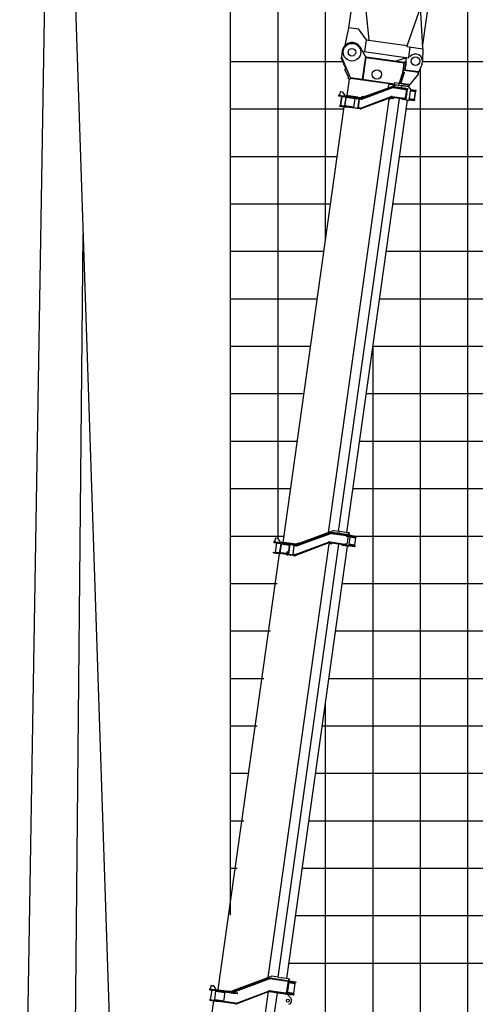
# Model space of a CAD drawing. Extents: x -439399 to 62702, y -349596 to 51651.
# Tile 55 of 63: x -70137 to -60541, y -90095 to -69346. Entities that reach past the tile are written whole.
import ezdxf

# ---------------------------------------------------------------- set-up
doc = ezdxf.new("R2010")
doc.units = 0
doc.layers.get('0').update_dxf_attribs({"linetype": 'CONTINUOUS'})

msp = doc.modelspace()

# ---------------------------------------------------------------- linework, layer by layer
at = {"color": 41, "linetype": 'Continuous'}
for p, q in [((-60007.057759, -58162.101944), (-61653.400397, -69876.439179)), ((-63097.431758, -68719.482905), (-63209.449786, -69516.532639)), ((-62882.213521, -68825.902551), (-62781.486025, -69767.801449)), ((-61727.60039, -69183.481025), (-61985.496164, -69904.678696)), ((-61698.010748, -69187.604899), (-61649.922908, -69951.620371)), ((-63208.063492, -69506.668641), (-63004.769149, -69535.239796)), ((-63209.392253, -69516.052061), (-63288.583276, -69890.612481)), ((-63004.822022, -69535.684156), (-62836.465047, -69771.412787)), ((-62840.167393, -69770.401347), (-62874.960665, -70017.96836)), ((-62840.167393, -69770.401347), (-61980.746244, -69891.185106)), ((-61983.605111, -69890.783318), (-61986.25538, -69909.640962)), ((-61986.25538, -69909.640962), (-61649.566902, -69956.959439)), ((-61944.120491, -70148.690792), (-61911.991078, -69920.078128)), ((-62884.932258, -70017.062606), (-62902.547106, -70035.721672)), ((-62884.860928, -70016.576969), (-62003.547989, -70140.437418)), ((-61649.559246, -69956.905071), (-61652.524666, -70217.9728))]:
    msp.add_line(p, q, dxfattribs=at)
at = {"color": 151, "linetype": 'Continuous'}
for p, q in [((-69238.065549, -60962.200204), (-67834.275674, -102705.587779)), ((-69482.88923, -61089.038328), (-70137.264789, -100682.775869)), ((-62898.936813, -70970.678953), (-62238.297172, -70729.279275)), ((-62103.268853, -70742.315897), (-62214.178401, -70726.728576)), ((-62097.947243, -70732.965524), (-62104.905898, -70782.478928)), ((-62099.338974, -70742.868205), (-62103.209635, -70742.324219)), ((-61952.460524, -70753.412349), (-62097.947243, -70732.965524)), ((-63414.195591, -70951.909912), (-63048.643778, -71003.284869)), ((-63411.968854, -70936.06586), (-63382.260812, -70940.241053)), ((-63390.622273, -70870.397147), (-63398.415933, -70925.851921)), ((-63398.415933, -70925.851921), (-63388.203371, -70939.405881)), ((-63377.069523, -70860.184436), (-63390.622273, -70870.397147)), ((-63359.730847, -70959.564432), (-63387.565467, -71157.618046)), ((-63355.125229, -70960.21171), (-63382.959849, -71158.265324)), ((-63382.260812, -70940.241053), (-63046.417041, -70987.440817)), ((-63377.069523, -70860.184436), (-63344.390202, -70864.777215)), ((-63344.390202, -70864.777215), (-63293.324504, -70932.543685)), ((-63296.107966, -70952.349046), (-63293.324504, -70932.543685)), ((-63268.379985, -70956.24596), (-63266.431528, -70942.381969)), ((-63006.981769, -70978.845255), (-63266.431528, -70942.381969)), ((-62935.870807, -71000.560984), (-62287.247464, -70760.476622)), ((-62932.399759, -71009.939027), (-62283.776416, -70769.854665)), ((-62931.927124, -71010.005452), (-62283.303761, -70769.921092)), ((-62929.148968, -71017.507344), (-62280.525795, -70777.42419)), ((-62274.69047, -70776.794643), (-62008.814624, -70814.161057)), ((-62274.050882, -70768.805426), (-61972.549786, -70811.178642)), ((-61998.297361, -70797.461781), (-62272.659151, -70758.902746)), ((-62105.993097, -70762.12958), (-62106.052315, -70762.121258)), ((-61992.747057, -70817.428791), (-62018.772357, -71002.608425)), ((-62008.814624, -70814.161057), (-61981.675318, -70817.975237)), ((-61998.819651, -71006.42218), (-61986.642174, -70919.774932)), ((-61998.297361, -70797.461781), (-61971.158055, -70801.275961)), ((-61984.971827, -70907.889794), (-61972.516071, -70819.262486)), ((-61981.675318, -70817.975237), (-61972.516071, -70819.262486)), ((-61972.516071, -70819.262486), (-61975.417127, -70810.775663)), ((-61959.651643, -70812.991358), (-61972.549786, -70811.178642)), ((-61961.481432, -70802.635922), (-61971.158055, -70801.275961)), ((-61961.481432, -70802.635922), (-61959.373364, -70811.011297)), ((-61959.651643, -70812.991358), (-61959.373364, -70811.011297)), ((-61908.802863, -70803.47527), (-61949.754143, -70754.934175)), ((-61938.104913, -70765.528174), (-61941.180151, -70765.095978)), ((-61907.682912, -70807.540338), (-61940.754702, -71042.858353)), ((-61912.920082, -70844.80474), (-61801.01567, -70860.531879)), ((-61910.971622, -70830.940729), (-61798.482141, -70846.750095)), ((-61908.744889, -70815.096698), (-61787.69452, -70832.109217)), ((-61819.961406, -71018.432056), (-61797.971987, -70861.969206)), ((-61819.088749, -71019.564285), (-61796.821053, -70861.121394)), ((-61796.821053, -70861.121394), (-61808.735396, -70845.309094)), ((-61801.01567, -70860.531879), (-61796.821053, -70861.121394)), ((-61798.482141, -70846.750095), (-61789.921253, -70847.953249)), ((-61791.897567, -70846.665931), (-61789.949107, -70832.801921)), ((-61789.921253, -70847.953249), (-61787.69452, -70832.109217)), ((-63636.21124, -80155.231238), (-62352.10928, -71018.371032)), ((-63422.62985, -80130.057188), (-62140.149724, -71004.736935)), ((-63398.859879, -71166.128996), (-63397.468148, -71156.226315)), ((-63398.859879, -71166.128996), (-63250.319668, -71187.004961)), ((-63397.468148, -71156.226315), (-63248.927937, -71177.10228)), ((-63356.753771, -71161.948348), (-63355.640317, -71154.025708)), ((-63355.640317, -71154.025708), (-63306.126913, -71160.984363)), ((-63329.197428, -70965.874775), (-63328.919151, -70963.894734)), ((-63329.197428, -70965.874775), (-63279.684024, -70972.83343)), ((-63307.351645, -71169.698781), (-63306.015466, -71160.191376)), ((-63306.126913, -71160.984363), (-63256.61351, -71167.943018)), ((-63270.884997, -70974.070053), (-63297.327887, -71162.220986)), ((-63296.632021, -71157.269645), (-63098.463556, -71185.120407)), ((-63295.229501, -71154.473769), (-63285.32682, -71155.8655)), ((-63283.357549, -71149.036975), (-63284.74928, -71158.939656)), ((-63283.357549, -71149.036975), (-63261.089852, -70990.594084)), ((-63279.711887, -70973.031682), (-63279.377715, -70970.653929)), ((-63279.684024, -70972.83343), (-63230.170621, -70979.792085)), ((-63271.580863, -70979.021393), (-63073.412398, -71006.872154)), ((-63271.003322, -70982.095548), (-63261.100641, -70983.487279)), ((-63259.698121, -70980.691403), (-63261.089852, -70990.594084)), ((-63257.726964, -71175.865658), (-63256.61351, -71167.943018)), ((-63249.332938, -80154.412481), (-61968.940409, -71043.946248)), ((-63230.170621, -70979.792085), (-63229.892344, -70977.812044)), ((-63100.272876, -71197.994387), (-63072.438256, -70999.940773)), ((-63048.643778, -71003.284869), (-63024.098617, -71006.734466)), ((-63021.871881, -70990.890415), (-63046.417041, -70987.440817)), ((-63024.098617, -71006.734466), (-62973.5263, -71013.841942)), ((-63021.871881, -70990.890415), (-62971.299564, -70997.99789)), ((-63010.346557, -71190.436155), (-62987.243855, -71026.051894)), ((-63006.981769, -70978.845255), (-62957.468366, -70985.80391)), ((-63003.326202, -71202.530642), (-62977.161762, -71016.360978)), ((-62999.159389, -71010.239446), (-62987.243855, -71026.051894)), ((-62987.342545, -71025.920904), (-62985.688507, -71014.151805)), ((-62985.688507, -71014.151805), (-62983.428981, -71012.450211)), ((-62985.688507, -71014.151805), (-62955.980464, -71018.326998)), ((-62971.29592, -70997.998403), (-62945.597552, -71001.610073)), ((-62946.51542, -71011.57935), (-62966.354629, -71008.791131)), ((-62958.805392, -71208.341412), (-62310.068753, -70967.292975)), ((-62307.282667, -70974.791033), (-62956.019326, -71215.839468)), ((-62947.628702, -71019.500762), (-62955.980464, -71018.326998)), ((-62303.800069, -70984.165792), (-62952.536727, -71225.214226)), ((-62901.329257, -70964.107718), (-62948.313311, -70981.209354)), ((-62948.313311, -70981.209354), (-62940.853, -71001.707373)), ((-62893.804835, -70984.781148), (-62940.047027, -71001.612318)), ((-62901.329257, -70964.107718), (-62893.804835, -70984.781148)), ((-62885.390391, -70965.133563), (-62885.478733, -70965.762145)), ((-62884.21421, -70965.298864), (-62885.390391, -70965.133563)), ((-62352.10928, -71018.371032), (-62309.436646, -71002.151326)), ((-62309.436646, -71002.151326), (-62258.243641, -71009.346034)), ((-62029.611309, -71020.272096), (-62294.04986, -70983.107681)), ((-62028.219578, -71010.369415), (-62292.658129, -70973.205001)), ((-62291.544674, -70965.282361), (-62035.118204, -71001.320751)), ((-62086.652279, -71012.686949), (-62086.599082, -71012.694426)), ((-62076.10182, -71027.406438), (-62085.342477, -71013.918827)), ((-61945.973973, -71047.173971), (-62073.107143, -71029.306569)), ((-62036.342936, -71010.03517), (-62035.006757, -71000.527764)), ((-62007.978898, -71005.134932), (-62035.118204, -71001.320751)), ((-62028.080438, -71009.379385), (-62029.750446, -71021.262107)), ((-62002.472002, -71024.086277), (-62029.611309, -71020.272096)), ((-62001.080271, -71014.183596), (-62028.219578, -71010.369415)), ((-62007.978898, -71005.134932), (-61998.819651, -71006.42218)), ((-61998.819651, -71006.42218), (-62003.947612, -71013.780618)), ((-61992.79538, -71025.446237), (-62002.472002, -71024.086277)), ((-61988.182129, -71015.996312), (-62001.080271, -71014.183596)), ((-61992.79538, -71025.446237), (-61988.460405, -71017.976353)), ((-61988.460405, -71017.976353), (-61988.182129, -71015.996312)), ((-61942.544035, -71046.213741), (-61942.609294, -71046.204569)), ((-61939.362971, -71032.955673), (-61826.873489, -71048.765038)), ((-61937.136235, -71017.111621), (-61824.646753, -71032.920987)), ((-61935.187778, -71003.247631), (-61823.283367, -71018.97477)), ((-61819.088749, -71019.564285), (-61834.900009, -71031.479986)), ((-61818.312602, -71049.968193), (-61826.873489, -71048.765038)), ((-61816.085866, -71034.124141), (-61824.646753, -71032.920987)), ((-61823.283367, -71018.97477), (-61819.088749, -71019.564285)), ((-61818.340456, -71034.816864), (-61820.288913, -71048.680855)), ((-61816.085866, -71034.124141), (-61818.312602, -71049.968193)), ((-64589.967718, -80359.831303), (-63299.833072, -71180.046306)), ((-63250.458805, -71187.994972), (-63248.788628, -71176.111042)), ((-62967.16004, -71226.800451), (-63250.319668, -71187.004961)), ((-63248.927937, -71177.10228), (-62965.768309, -71216.897771)), ((-63032.93538, -71207.458055), (-63010.346557, -71190.436155)), ((-63012.131396, -71202.302738), (-63010.477527, -71190.534848)), ((-63012.131396, -71202.302738), (-63005.32223, -71211.33883)), ((-63012.131396, -71202.302738), (-62982.423354, -71206.477931)), ((-62964.654855, -71208.975131), (-62982.423354, -71206.477931)), ((-68804.159982, -73864.906352), (-69094.657748, -102755.175282)), ((-64756.186603, -89618.806536), (-64756.127385, -89618.814858))]:
    msp.add_line(p, q, dxfattribs=at)
at = {"color": 14, "linetype": 'Continuous'}
for p, q in [((-65695.598487, -88219.619433), (-65695.598487, -61226.303673)), ((-65695.598487, -77226.303673), (-64149.579129, -77226.303673)), ((-62837.814082, -77226.303673), (49304.401513, -77226.303673)), ((-65695.598487, -87226.303673), (-65555.997061, -87226.303673)), ((-64183.641148, -87226.303673), (49304.401513, -87226.303673))]:
    msp.add_line(p, q, dxfattribs=at)
at = {"color": 252, "linetype": 'Continuous'}
for p, q in [((-64695.598487, -80290.150549), (-64695.598487, -61226.303673)), ((-63695.598487, -73996.063561), (-63695.598487, -61226.303673)), ((-60695.598487, -105039.455559), (-60695.598487, -63061.328507)), ((-65695.598487, -70226.303673), (-63336.251092, -70226.303673)), ((-61652.693934, -70226.303673), (-37695.598487, -70226.303673)), ((-61695.598487, -105039.455559), (-61695.598487, -70358.06439)), ((-65695.598487, -71226.303673), (-63307.343706, -71226.303673)), ((-61994.569074, -71226.303673), (49304.401513, -71226.303673)), ((-65695.598487, -72226.303673), (-63446.874956, -72226.303673)), ((-62135.109908, -72226.303673), (49304.401513, -72226.303673)), ((-65695.598487, -73226.303673), (-63587.41579, -73226.303673)), ((-62275.650743, -73226.303673), (49304.401513, -73226.303673)), ((-65695.598487, -74226.303673), (-63727.956625, -74226.303673)), ((-62416.191578, -74226.303673), (49304.401513, -74226.303673)), ((-65695.598487, -75226.303673), (-63868.49746, -75226.303673)), ((-62556.732412, -75226.303673), (49304.401513, -75226.303673)), ((-65695.598487, -76226.303673), (-64009.038294, -76226.303673)), ((-62697.273247, -76226.303673), (49304.401513, -76226.303673)), ((-62695.598487, -103025.286847), (-62695.598487, -76214.387138)), ((-65695.598487, -78226.303673), (-64290.119964, -78226.303673)), ((-62978.354917, -78226.303673), (49304.401513, -78226.303673)), ((-65695.598487, -79226.303673), (-64430.660798, -79226.303673)), ((-63118.895751, -79226.303673), (49304.401513, -79226.303673)), ((-65695.598487, -80226.303673), (-64571.201633, -80226.303673)), ((-63259.435963, -80226.303673), (49304.401513, -80226.303673)), ((-65695.598487, -81226.303673), (-64712.752053, -81226.303673)), ((-63340.39614, -81226.303673), (49304.401513, -81226.303673)), ((-65695.598487, -82226.303673), (-64853.292888, -82226.303673)), ((-63480.936974, -82226.303673), (49304.401513, -82226.303673)), ((-65695.598487, -83226.303673), (-64993.833723, -83226.303673)), ((-63621.477809, -83226.303673), (49304.401513, -83226.303673)), ((-63695.598487, -102883.167935), (-63695.598487, -83753.699703)), ((-65695.598487, -84226.303673), (-65134.374557, -84226.303673)), ((-63762.018644, -84226.303673), (49304.401513, -84226.303673)), ((-65695.598487, -85226.303673), (-65317.327665, -85226.303673)), ((-63902.559478, -85226.303673), (49304.401513, -85226.303673)), ((-65695.598487, -86226.303673), (-65415.456227, -86226.303673)), ((-64043.100313, -86226.303673), (49304.401513, -86226.303673)), ((-64324.181983, -88226.303673), (49304.401513, -88226.303673)), ((-64464.722817, -89226.303673), (49304.401513, -89226.303673))]:
    msp.add_line(p, q, dxfattribs=at)
at = {"color": 102, "linetype": 'Continuous'}
for p, q in [((-63342.387432, -70002.666949), (-63360.479935, -70131.401798)), ((-63360.479935, -70131.401798), (-63354.313113, -70145.534795)), ((-62854.212053, -70121.766903), (-62960.317362, -69931.394769)), ((-62854.212053, -70121.766903), (-62921.29342, -70599.075636)), ((-62844.309372, -70123.158634), (-62873.535723, -70331.114928)), ((-62844.309372, -70123.158634), (-62854.212053, -70121.766903)), ((-63368.74949, -70151.834023), (-63354.085812, -70145.434856)), ((-63313.508694, -70278.420002), (-63368.74949, -70151.834023)), ((-63354.164624, -70145.469384), (-63356.634573, -70139.967106)), ((-63298.844843, -70272.019607), (-63354.085812, -70145.434856)), ((-63314.721784, -70233.337331), (-63350.765361, -70153.042531)), ((-63306.974662, -70293.396009), (-63313.508694, -70278.420002)), ((-63310.001192, -70246.454728), (-63309.86647, -70245.496129)), ((-63309.488376, -70247.630057), (-63308.978269, -70247.701747)), ((-63308.112987, -70249.842525), (-63308.549378, -70249.781195)), ((-63302.814435, -70303.097737), (-63267.714595, -70383.871314)), ((-63292.309623, -70286.995781), (-63298.844843, -70272.019607)), ((-63180.453784, -70543.318117), (-63292.309623, -70286.995781)), ((-63288.018135, -70294.816371), (-63203.666081, -70490.125341)), ((-62912.504191, -70608.389987), (-62873.535723, -70331.114928)), ((-62905.492009, -70601.605771), (-62868.051355, -70335.201677)), ((-62873.535723, -70331.114928), (-62883.438404, -70329.723197)), ((-62871.262902, -70310.627623), (-62864.132061, -70311.629797)), ((-62868.051355, -70335.201677), (-62864.726796, -70311.546212)), ((-62864.726796, -70311.546212), (-62841.708189, -70147.76031)), ((-62031.823439, -70255.523466), (-62846.814554, -70140.983934)), ((-62846.814554, -70140.983934), (-62841.708189, -70147.76031)), ((-62839.759732, -70133.89632), (-62846.536108, -70139.002685)), ((-62038.601023, -70260.629662), (-62841.708189, -70147.76031)), ((-62036.652566, -70246.765671), (-62839.759732, -70133.89632)), ((-62205.586468, -70212.925284), (-62004.909955, -70150.244047)), ((-62205.586468, -70212.925284), (-62197.075518, -70224.219696)), ((-62060.792268, -70418.528579), (-62038.601023, -70260.629662)), ((-62054.698489, -70418.287907), (-62029.318256, -70237.698165)), ((-62040.612668, -70246.209115), (-62029.318256, -70237.698165)), ((-62031.823439, -70255.523466), (-62038.601023, -70260.629662)), ((-62031.544992, -70253.542217), (-62036.652566, -70246.765671)), ((-62007.532854, -70240.759904), (-62032.902215, -70421.272286)), ((-62029.318256, -70237.698165), (-62007.532854, -70240.759904)), ((-62005.445257, -70225.905883), (-62022.386875, -70238.672308)), ((-62015.642394, -70406.241732), (-61992.678833, -70242.847501)), ((-62007.532854, -70240.759904), (-61993.615544, -70141.733097)), ((-62007.532854, -70240.759904), (-61992.678833, -70242.847501)), ((-61995.007275, -70151.635778), (-62004.909955, -70150.244047)), ((-62004.909955, -70150.244047), (-61996.399006, -70161.538459)), ((-61993.615544, -70141.733097), (-61944.10214, -70148.691752)), ((-61662.705278, -70273.409188), (-61728.206007, -70441.981139)), ((-63267.69615, -70383.862798), (-63287.859651, -70392.661994)), ((-63215.329911, -70558.864615), (-63287.859651, -70392.661994)), ((-63254.728597, -70413.11778), (-63254.896755, -70413.191514)), ((-63248.328389, -70427.782816), (-63248.497758, -70427.8564)), ((-63248.328389, -70427.782816), (-63248.496381, -70427.855362)), ((-62068.33253, -70447.594828), (-62145.75016, -70684.891451)), ((-62066.552265, -70459.0219), (-62134.760973, -70668.702258)), ((-62045.631881, -70465.826598), (-62118.171591, -70688.825289)), ((-62042.767164, -70466.06402), (-62112.707967, -70673.815828)), ((-62068.33253, -70447.594828), (-62062.183016, -70445.589358)), ((-62068.33253, -70447.594828), (-62068.091316, -70446.85211)), ((-62068.092524, -70446.85194), (-62061.971987, -70444.938554)), ((-62066.552265, -70459.0219), (-62062.662871, -70447.065258)), ((-62062.662871, -70447.065258), (-62058.148078, -70433.184732)), ((-62062.274811, -70424.323484), (-62062.127948, -70423.690786)), ((-62062.274811, -70424.323484), (-62056.470976, -70425.794942)), ((-62062.127948, -70423.690786), (-62060.792268, -70418.528579)), ((-62062.127948, -70423.690786), (-62056.311694, -70425.161546)), ((-62054.910398, -70419.699149), (-62060.792268, -70418.528579)), ((-62055.497258, -70423.006601), (-62057.113699, -70428.298214)), ((-62040.938819, -70453.05467), (-62056.883298, -70500.415177)), ((-62055.978096, -70424.278964), (-62056.624635, -70426.397097)), ((-62056.470976, -70425.794942), (-62056.311694, -70425.161546)), ((-62056.311694, -70425.161546), (-62054.931503, -70419.831782)), ((-62055.846313, -70424.148334), (-62056.202333, -70425.576302)), ((-62055.345583, -70422.216804), (-62055.978096, -70424.278964)), ((-62055.745912, -70422.977815), (-62055.095824, -70420.825666)), ((-62045.631881, -70465.826598), (-62041.742653, -70453.871144)), ((-62040.938819, -70453.05467), (-62042.767164, -70466.06402)), ((-62040.637478, -70452.875121), (-62039.771926, -70450.198535)), ((-62038.72523, -70449.750244), (-62039.771926, -70450.198535)), ((-61735.503591, -70460.760087), (-62032.584012, -70419.008156)), ((-62029.80055, -70399.202795), (-62021.2896, -70410.497207)), ((-62021.2896, -70410.497207), (-62015.642394, -70406.241732)), ((-62012.778651, -70421.791618), (-62021.2896, -70410.497207)), ((-61733.415995, -70445.906066), (-62015.642394, -70406.241732)), ((-61744.986394, -70496.096487), (-61922.498146, -70708.115622)), ((-61750.357612, -70458.67249), (-61733.415995, -70445.906066)), ((-61747.799328, -70476.395837), (-61747.633008, -70475.212407)), ((-61747.799328, -70476.395837), (-61747.696195, -70491.327242)), ((-61744.986394, -70496.096487), (-61747.696195, -70491.327242)), ((-61747.633008, -70475.212407), (-61743.157876, -70483.085909)), ((-61747.6318, -70475.212577), (-61744.921615, -70475.593469)), ((-61746.154524, -70477.814092), (-61742.947346, -70481.833501)), ((-61744.986394, -70496.096487), (-61743.157876, -70483.085909)), ((-61744.921615, -70475.593469), (-61744.53822, -70479.838519)), ((-61743.588168, -70486.393191), (-61743.630319, -70486.456278)), ((-61743.523948, -70485.936241), (-61743.588168, -70486.393191)), ((-61743.523779, -70485.935033), (-61743.567972, -70486.012658)), ((-61743.549284, -70485.879685), (-61743.523779, -70485.935033)), ((-61742.947346, -70481.833501), (-61743.523779, -70485.935033)), ((-61740.903783, -70451.548519), (-61730.070958, -70446.778051)), ((-61737.730328, -70476.604138), (-61735.503591, -70460.760087)), ((-61733.415995, -70445.906066), (-61728.206007, -70441.981139)), ((-61729.922488, -70446.397046), (-61733.415995, -70445.906066)), ((-61730.070958, -70446.778051), (-61729.922488, -70446.397046)), ((-61728.206007, -70441.981139), (-61729.922488, -70446.397046)), ((-63237.713516, -70946.418023), (-63188.59367, -70596.912157)), ((-63188.677597, -70597.509328), (-63210.462999, -70594.44759)), ((-63172.784618, -70599.387926), (-63188.628669, -70597.16119)), ((-63177.814273, -70549.982018), (-63168.103658, -70572.466593)), ((-63177.814273, -70549.982018), (-63168.102619, -70572.467971)), ((-63172.59703, -70571.836323), (-63168.983859, -70572.344121)), ((-62247.445017, -70711.956235), (-63170.37559, -70582.246802)), ((-62246.053286, -70702.053554), (-63168.983859, -70572.344121)), ((-62920.764724, -70595.313767), (-62937.036043, -70604.942261)), ((-62937.034665, -70604.941222), (-62933.981414, -70603.135439)), ((-62921.29342, -70599.075636), (-62914.484232, -70608.111711)), ((-62911.93931, -70604.370648), (-62906.496563, -70608.753546)), ((-62902.815769, -70604.447305), (-62911.77316, -70603.188426)), ((-62910.498651, -70594.119828), (-62907.315711, -70598.10994)), ((-62910.264885, -70592.456495), (-62905.492009, -70601.605771)), ((-62897.853464, -70609.968254), (-62906.496563, -70608.753546)), ((-62905.492009, -70601.605771), (-62897.583913, -70610.006137)), ((-62899.162818, -70608.329661), (-62897.619931, -70610.262418)), ((-62368.66645, -70776.916595), (-62359.45334, -70711.361905)), ((-62236.456842, -70728.647936), (-62359.45334, -70711.361905)), ((-62241.745241, -70671.400222), (-62247.445017, -70711.956235)), ((-62247.445017, -70711.956235), (-61942.443185, -70754.821447)), ((-62241.878093, -70672.345512), (-61936.876261, -70715.210724)), ((-62241.745241, -70671.400222), (-62145.75016, -70684.891451)), ((-62152.838886, -70725.252259), (-62150.244454, -70731.675606)), ((-62150.763708, -70735.642182), (-62145.08251, -70695.218362)), ((-62150.675887, -70730.605387), (-62150.067842, -70730.690842)), ((-62148.367449, -70725.880679), (-62144.740248, -70736.488724)), ((-62145.75016, -70684.891451), (-62139.249566, -70682.185827)), ((-62134.242365, -70669.389018), (-62139.803855, -70686.69111)), ((-62139.656364, -70686.711839), (-62139.764419, -70686.568445)), ((-62104.11056, -70574.478976), (-62139.249566, -70682.185827)), ((-62134.760973, -70668.702258), (-62120.074049, -70688.205365)), ((-62120.074049, -70688.205365), (-62118.171591, -70688.825289)), ((-62118.453616, -70689.691691), (-62118.171591, -70688.825289)), ((-62118.094584, -70689.742149), (-62112.857535, -70673.713456)), ((-62113.249007, -70674.727179), (-62113.295049, -70675.054779)), ((-62112.934932, -70673.615046), (-62113.249007, -70674.727179)), ((-62113.21671, -70674.81309), (-62113.249007, -70674.727179)), ((-62112.549298, -70671.853493), (-62112.989641, -70673.548202)), ((-62112.436824, -70671.886548), (-62112.989641, -70673.548202)), ((-62112.180942, -70674.565431), (-62112.989641, -70673.548202)), ((-62112.707967, -70673.815828), (-62112.265577, -70670.668063)), ((-62100.501616, -70691.198935), (-62112.707967, -70673.815828)), ((-62112.549298, -70671.853493), (-62112.346612, -70671.244656)), ((-62100.501616, -70691.198935), (-61938.336743, -70713.989721)), ((-62100.501616, -70691.198935), (-62088.259975, -70693.016773)), ((-62096.942241, -70692.264979), (-62098.559859, -70691.486635)), ((-62096.771631, -70691.752738), (-62096.942241, -70692.264979)), ((-62058.297366, -70697.696162), (-62096.942241, -70692.264979)), ((-61962.642688, -70710.671131), (-62088.259975, -70693.016773)), ((-62057.68847, -70698.231675), (-62058.932711, -70697.138451)), ((-62056.969584, -70697.414351), (-62057.68847, -70698.231675)), ((-61948.544669, -70713.120897), (-62057.336351, -70697.831224)), ((-61964.687286, -70710.8522), (-61965.041841, -70711.25231)), ((-61962.31195, -70711.186032), (-61962.666505, -70711.586141)), ((-61938.336743, -70713.989721), (-61962.642688, -70710.671131)), ((-61947.935772, -70713.656411), (-61949.251125, -70712.498945)), ((-61947.168504, -70712.784246), (-61947.935772, -70713.656411)), ((-61946.716931, -70713.377769), (-61947.583653, -70713.255959)), ((-61946.716931, -70713.377769), (-61946.088353, -70712.931124)), ((-61945.264634, -70713.043194), (-61946.041548, -70713.922627)), ((-61936.876261, -70715.210724), (-61942.443185, -70754.821447)), ((-61938.336743, -70713.989721), (-61922.498146, -70708.115622)), ((-61937.803496, -70721.817111), (-61937.023142, -70721.229072)), ((-61933.163158, -70712.20952), (-61923.139295, -70708.879768)), ((-61922.497977, -70708.114414), (-61923.139295, -70708.879768)), ((-61923.139295, -70708.879768), (-61923.061146, -70708.323712))]:
    msp.add_line(p, q, dxfattribs=at)
at = {"color": 130, "linetype": 'Continuous'}
for p, q in [((-64755.191335, -80278.040154), (-64762.985165, -80333.496136)), ((-64741.638583, -80267.827423), (-64755.191335, -80278.040154)), ((-64741.638583, -80267.827423), (-64708.959261, -80272.420202)), ((-64708.959261, -80272.420202), (-64657.893563, -80340.186672)), ((-64291.194963, -80408.355629), (-63589.568572, -80151.978566)), ((-64287.076407, -80419.625661), (-63585.450166, -80163.249808)), ((-64283.644511, -80429.019165), (-63582.01812, -80172.642102)), ((-63538.302793, -80119.690256), (-64259.04856, -80381.32256)), ((-63572.370547, -80171.621331), (-63258.1756, -80215.778551)), ((-63570.978816, -80161.71865), (-63211.265623, -80212.273042)), ((-63250.210863, -80194.682199), (-63569.308805, -80149.835908)), ((-63199.038668, -80161.48088), (-63514.284067, -80117.176028)), ((-63442.058388, -80167.719788), (-63440.666657, -80157.817108)), ((-63388.677583, -80165.123695), (-63440.666657, -80157.817108)), ((-63390.069314, -80175.026376), (-63388.677583, -80165.123695)), ((-63256.644729, -80204.885839), (-63258.31491, -80216.769789)), ((-63258.1756, -80215.778551), (-63229.226698, -80219.847053)), ((-63252.048046, -80207.754431), (-63250.043864, -80193.493937)), ((-63250.210863, -80194.682199), (-63223.071577, -80198.496377)), ((-63220.792743, -80221.032368), (-63233.387975, -80310.652104)), ((-63229.226698, -80219.847053), (-63220.792743, -80221.032368)), ((-63224.420047, -80210.424308), (-63220.792743, -80221.032368)), ((-63213.623409, -80199.824231), (-63223.071577, -80198.496377)), ((-63179.402754, -80208.167784), (-63220.352807, -80159.626862)), ((-63213.623409, -80199.824231), (-63210.987344, -80210.292981)), ((-63211.265623, -80212.273042), (-63210.987344, -80210.292981)), ((-63178.281595, -80212.233022), (-63209.961652, -80437.648337)), ((-63199.038668, -80161.48088), (-63190.905696, -80162.623894)), ((-63194.749607, -80189.974742), (-63190.905696, -80162.623894)), ((-63182.962037, -80245.536094), (-63061.79442, -80262.565092)), ((-63180.596163, -80228.702032), (-63058.843477, -80245.813256)), ((-63178.492168, -80209.810743), (-63178.339865, -80209.832147)), ((-63178.435648, -80209.996193), (-63178.339865, -80209.832147)), ((-63178.339865, -80209.832147), (-63047.638264, -80228.201059)), ((-63078.197492, -80409.714776), (-63057.599803, -80263.154607)), ((-63057.599803, -80263.154607), (-63072.067992, -80243.954672)), ((-63061.79442, -80262.565092), (-63057.599803, -80263.154607)), ((-63058.843477, -80245.813256), (-63050.28259, -80247.01641)), ((-63050.28259, -80247.01641), (-63047.638264, -80228.201059)), ((-64906.889393, -89530.702735), (-63622.081201, -80388.817422)), ((-64779.755869, -80359.413593), (-64625.370997, -80381.110971)), ((-64777.529133, -80343.569541), (-64747.821091, -80347.744734)), ((-64762.985165, -80333.496136), (-64752.772431, -80347.048869)), ((-64726.280986, -80366.927765), (-64754.950781, -80570.923958)), ((-64747.821091, -80347.744734), (-64623.144261, -80365.26692)), ((-64696.700949, -80377.144923), (-64695.865943, -80371.203553)), ((-64696.700949, -80377.144923), (-64647.187545, -80384.103578)), ((-64695.94217, -89524.271755), (-63413.46183, -80398.949976)), ((-64637.992035, -80385.395923), (-64664.434924, -80573.546856)), ((-64660.677025, -80359.992034), (-64657.893563, -80340.186672)), ((-64637.002004, -80385.535063), (-64658.545803, -80538.827154)), ((-64647.27113, -80384.698314), (-64646.268955, -80377.567473)), ((-64647.187545, -80384.103578), (-64597.674142, -80391.062234)), ((-64644.459597, -80539.194469), (-64625.22561, -80402.337541)), ((-64637.69787, -80390.486403), (-64449.841898, -80416.887838)), ((-64633.940263, -80363.749641), (-64632.548532, -80353.84696)), ((-64371.117524, -80390.588692), (-64632.548532, -80353.84696)), ((-64625.370997, -80381.110971), (-64614.657208, -80382.616696)), ((-64623.833879, -80392.43486), (-64625.22561, -80402.337541)), ((-64623.144261, -80365.26692), (-64612.430472, -80366.772645)), ((-64406.233091, -80411.908795), (-64614.657208, -80382.616696)), ((-64404.006355, -80396.064744), (-64612.430472, -80366.772645)), ((-64597.674142, -80391.062234), (-64596.839136, -80385.120863)), ((-64510.266907, -89550.366711), (-63229.874164, -80439.898954)), ((-64476.980653, -80609.990112), (-64448.311027, -80405.995127)), ((-64468.068002, -80611.242703), (-64439.398377, -80407.247719)), ((-64461.704574, -80486.919395), (-64466.993048, -80524.548849)), ((-64460.312843, -80477.016715), (-64461.704574, -80486.919395)), ((-64459.723324, -80487.197842), (-64461.704574, -80486.919395)), ((-64460.312843, -80477.016715), (-64451.823147, -80416.609392)), ((-64406.233091, -80411.908795), (-64391.771929, -80413.941179)), ((-64404.006355, -80396.064744), (-64389.545193, -80398.097128)), ((-64391.771929, -80413.941179), (-64343.047888, -80420.788897)), ((-64389.545193, -80398.097128), (-64340.821152, -80404.944845)), ((-64379.533394, -80613.587155), (-64353.090505, -80425.436222)), ((-64321.052898, -80397.624816), (-64371.117524, -80390.588692)), ((-64368.099551, -80417.268115), (-64354.482236, -80435.338903)), ((-64353.090505, -80425.436222), (-64346.312921, -80420.330026)), ((-64353.090505, -80425.436222), (-64321.401214, -80429.889861)), ((-64340.811487, -80404.946204), (-64335.809386, -80405.649203)), ((-64336.676724, -80417.644753), (-64307.336171, -80421.768299)), ((-64335.809386, -80405.649203), (-64305.66616, -80409.885557)), ((-64333.816668, -80617.536953), (-63631.243195, -80352.561782)), ((-64330.288347, -80626.893477), (-63627.714894, -80361.918303)), ((-63623.479561, -80373.146803), (-64321.46195, -80636.390579)), ((-64308.727902, -80431.670979), (-64321.401214, -80429.889861)), ((-64261.68298, -80374.087408), (-64308.666883, -80391.187832)), ((-64308.666883, -80391.187832), (-64303.195106, -80406.222876)), ((-64307.336171, -80421.768299), (-64305.66616, -80409.885557)), ((-64303.195106, -80406.222876), (-64287.047857, -80406.730701)), ((-64254.15858, -80394.760854), (-64287.047857, -80406.730701)), ((-64261.68298, -80374.087408), (-64254.15858, -80394.760854)), ((-64245.743944, -80375.112044), (-64245.948322, -80376.566273)), ((-64243.004763, -80375.497011), (-64245.743944, -80375.112044)), ((-63564.48008, -80396.912732), (-63622.081201, -80388.817422)), ((-63281.926147, -80417.436111), (-63608.718234, -80371.508478)), ((-63280.256139, -80405.553389), (-63607.048226, -80359.625756)), ((-63605.656495, -80349.723076), (-63283.366068, -80395.018041)), ((-63345.30998, -80422.196272), (-63354.550617, -80408.708663)), ((-63228.502167, -80440.091775), (-63342.315301, -80424.096382)), ((-63254.417165, -80399.086544), (-63283.366068, -80395.018041)), ((-63254.78686, -80421.250289), (-63281.926147, -80417.436111)), ((-63253.116853, -80409.367567), (-63280.256139, -80405.553389)), ((-63254.78686, -80421.250289), (-63245.354398, -80422.575935)), ((-63254.417165, -80399.086544), (-63245.983211, -80400.271859)), ((-63239.656594, -80411.259283), (-63253.116853, -80409.367567)), ((-63252.393977, -80409.469161), (-63245.983211, -80400.271859)), ((-63233.387975, -80310.652104), (-63245.983211, -80400.271859)), ((-63245.354398, -80422.575935), (-63239.934871, -80413.239324)), ((-63239.934871, -80413.239324), (-63239.656594, -80411.259283)), ((-63228.502167, -80440.091775), (-63215.180923, -80441.963954)), ((-63208.569921, -80427.745656), (-63086.817234, -80444.85688)), ((-63205.925598, -80408.930325), (-63084.172912, -80426.041549)), ((-63203.559725, -80392.096263), (-63082.392109, -80409.125261)), ((-63078.197492, -80409.714776), (-63097.397427, -80424.182965)), ((-63078.256347, -80446.060035), (-63086.817234, -80444.85688)), ((-63075.612024, -80427.244704), (-63084.172912, -80426.041549)), ((-63082.392109, -80409.125261), (-63078.197492, -80409.714776)), ((-63075.612024, -80427.244704), (-63078.256347, -80446.060035)), ((-65958.172533, -89786.15184), (-64667.20267, -80600.423967)), ((-64790.290313, -80578.075989), (-64788.620133, -80566.192039)), ((-64790.290313, -80578.075989), (-64735.825569, -80585.730509)), ((-64788.620133, -80566.192039), (-64734.155389, -80573.84656)), ((-64735.992569, -80586.918771), (-64733.988387, -80572.658278)), ((-64735.825569, -80585.730509), (-64666.707473, -80595.444424)), ((-64665.611489, -80583.479776), (-64734.155389, -80573.84656)), ((-64724.535569, -80575.198537), (-64723.143838, -80565.295857)), ((-64723.143838, -80565.295857), (-64673.630434, -80572.254512)), ((-64675.161475, -80583.148431), (-64673.491125, -80571.263273)), ((-64673.630434, -80572.254512), (-64663.645561, -80573.657794)), ((-64667.403338, -80600.395765), (-64658.774503, -80538.998412)), ((-64667.403338, -80600.395765), (-64659.480718, -80601.509216)), ((-64667.28167, -80595.363726), (-64665.611489, -80583.479776)), ((-64665.611489, -80583.479776), (-64665.037292, -80583.560475)), ((-64659.480718, -80601.509216), (-64651.559287, -80602.622501)), ((-64655.385807, -80536.445926), (-64658.774503, -80538.998412)), ((-64658.774503, -80538.998412), (-64650.851883, -80540.111863)), ((-64655.385807, -80536.445926), (-64650.434467, -80537.141792)), ((-64651.559287, -80602.622501), (-64642.930451, -80541.225148)), ((-64650.453628, -80597.728753), (-64650.863421, -80597.67116)), ((-64650.851883, -80540.111863), (-64642.930451, -80541.225148)), ((-64650.453628, -80597.728753), (-64648.783448, -80585.844803)), ((-64507.975681, -80617.752723), (-64650.453628, -80597.728753)), ((-64650.434467, -80537.141792), (-64645.483126, -80537.837657)), ((-64649.193241, -80585.787211), (-64648.783448, -80585.844803)), ((-64506.305501, -80605.868773), (-64648.783448, -80585.844803)), ((-64647.80151, -80575.88453), (-64624.117031, -80579.213167)), ((-64647.105644, -80570.93319), (-64504.601098, -80590.960898)), ((-64645.483126, -80537.837657), (-64642.930451, -80541.225148)), ((-64625.508762, -80589.115847), (-64624.117031, -80579.213167)), ((-64509.05474, -80622.650209), (-64508.358875, -80617.698868)), ((-64509.05474, -80622.650209), (-64501.133309, -80623.763493)), ((-64507.975681, -80617.752723), (-64506.305501, -80605.868773)), ((-64506.688695, -80605.814919), (-64500.425905, -80561.252856)), ((-64501.133309, -80623.763493), (-64493.210689, -80624.876945)), ((-64497.038398, -80558.700203), (-64500.425905, -80561.252856)), ((-64500.425905, -80561.252856), (-64492.504474, -80562.36614)), ((-64497.038398, -80558.700203), (-64492.087057, -80559.396069)), ((-64493.210689, -80624.876945), (-64484.581854, -80563.479592)), ((-64492.345587, -80619.949389), (-64492.514823, -80619.925605)), ((-64492.504474, -80562.36614), (-64484.581854, -80563.479592)), ((-64492.345587, -80619.949389), (-64490.675406, -80608.06544)), ((-64449.723696, -80625.939505), (-64492.345587, -80619.949389)), ((-64492.087057, -80559.396069), (-64487.135717, -80560.091934)), ((-64490.844643, -80608.041655), (-64490.675406, -80608.06544)), ((-64490.675406, -80608.06544), (-64448.053516, -80614.055556)), ((-64488.757047, -80593.187634), (-64474.893056, -80595.136091)), ((-64487.135717, -80560.091934), (-64484.581854, -80563.479592)), ((-64476.874305, -80594.857644), (-64468.384779, -80534.45153)), ((-64466.993048, -80524.548849), (-64468.384779, -80534.45153)), ((-64466.993048, -80524.548849), (-64465.010591, -80524.827465)), ((-64449.723696, -80625.939505), (-64423.219033, -80629.664493)), ((-64448.053516, -80614.055556), (-64421.548853, -80617.780543)), ((-64368.762746, -80637.317825), (-64423.219033, -80629.664493)), ((-64421.548853, -80617.780543), (-64367.092566, -80625.433875)), ((-64400.730487, -80620.706374), (-64378.141663, -80603.684474)), ((-64379.533394, -80613.587155), (-64347.844103, -80618.040794)), ((-64379.533394, -80613.587155), (-64371.022445, -80624.881567)), ((-64368.762746, -80637.317825), (-64346.719854, -80640.415751)), ((-64367.092566, -80625.433875), (-64345.049674, -80628.531802)), ((-64343.657943, -80618.629121), (-64347.844103, -80618.040794)), ((-64325.69728, -80625.16206), (-64330.288347, -80626.893477)), ((-64321.46195, -80636.390579), (-64326.054222, -80638.121807)), ((-64757.734849, -89963.949509), (-64757.275503, -89964.014066))]:
    msp.add_line(p, q, dxfattribs=at)
at = {"color": 10, "linetype": 'Continuous'}
for p, q in [((-65654.346355, -89835.264331), (-64887.986344, -89547.884024)), ((-65636.634935, -89841.439278), (-64883.77291, -89559.119322)), ((-64953.31196, -89548.690444), (-65575.6975, -89785.592452)), ((-64954.335818, -89548.54655), (-64930.880405, -89539.725547)), ((-64953.31196, -89548.690444), (-64954.335818, -89548.54655)), ((-64930.880405, -89539.725547), (-64849.850837, -89509.251027)), ((-64489.571728, -89610.834895), (-64869.087846, -89557.497383)), ((-64548.896529, -89590.379912), (-64867.393676, -89545.618058)), ((-64849.850837, -89509.251027), (-64837.055944, -89504.439507)), ((-64694.918886, -89524.415568), (-64835.075903, -89504.717784)), ((-64694.918886, -89524.415568), (-64631.592254, -89533.315545)), ((-64626.315749, -89534.05711), (-64631.592254, -89533.315545)), ((-64477.04781, -89555.035351), (-64626.315749, -89534.05711)), ((-64548.896529, -89590.379912), (-64521.757223, -89594.194093)), ((-64477.04781, -89555.035351), (-64522.000789, -89874.892412)), ((-64521.757223, -89594.194093), (-64491.929517, -89598.386104)), ((-64460.936624, -89557.29963), (-64505.889603, -89877.156692)), ((-64489.293451, -89608.854854), (-64491.929517, -89598.386104)), ((-64489.571728, -89610.834895), (-64489.293451, -89608.854854)), ((-64477.04781, -89555.035351), (-64460.936624, -89557.29963)), ((-64469.843736, -89620.677024), (-64333.643197, -89639.818762)), ((-64467.199414, -89601.861693), (-64461.598933, -89602.648789)), ((-64461.598933, -89602.648789), (-64330.998874, -89621.003431)), ((-64322.437987, -89622.206585), (-64325.082309, -89641.021916)), ((-66652.638094, -102329.571891), (-64895.348344, -89825.805611)), ((-66136.079725, -89787.403889), (-66106.371683, -89791.579082)), ((-66133.852989, -89771.559838), (-66104.144947, -89775.735031)), ((-66093.497723, -89793.388399), (-66122.167345, -89997.383364)), ((-66111.515188, -89706.030431), (-66119.309018, -89761.486413)), ((-66119.309018, -89761.486413), (-66109.096287, -89775.039165)), ((-66097.962439, -89695.81772), (-66111.515188, -89706.030431)), ((-66106.371683, -89791.579082), (-65632.625359, -89858.159786)), ((-66104.144947, -89775.735031), (-65630.398623, -89842.315734)), ((-66097.962439, -89695.81772), (-66065.283117, -89700.410499)), ((-66065.283117, -89700.410499), (-66014.217419, -89768.176969)), ((-66065.280701, -89700.410838), (-66063.303056, -89700.688778)), ((-66029.671427, -90000.284542), (-66003.228538, -89812.133609)), ((-66017.000881, -89787.98233), (-66014.217419, -89768.176969)), ((-66003.924404, -89817.084949), (-65807.850851, -89844.64129)), ((-66000.166799, -89790.348206), (-65998.775068, -89780.445526)), ((-65998.775068, -89780.445526), (-65737.344061, -89817.187258)), ((-65834.989605, -90037.743563), (-65806.319983, -89833.748598)), ((-65692.639359, -89823.470094), (-65737.344061, -89817.187258)), ((-65622.431761, -89803.38128), (-65667.893591, -89820.685762)), ((-65630.398623, -89842.315734), (-65610.41436, -89845.124339)), ((-65576.865245, -89782.384797), (-65623.849299, -89799.486432)), ((-65623.849299, -89799.486432), (-65616.324899, -89820.159879)), ((-65569.340824, -89803.058226), (-65616.324899, -89820.159879)), ((-65576.865245, -89782.384797), (-65569.340824, -89803.058226)), ((-65574.284276, -90070.640846), (-64900.317517, -89814.845003)), ((-65570.025459, -90081.860326), (-64896.059908, -89826.064313)), ((-64881.23891, -89824.404787), (-64500.289122, -89877.943788)), ((-64585.916541, -89853.790981), (-64879.568733, -89812.520857)), ((-64501.017525, -89842.49006), (-64499.580953, -89841.688532)), ((-64499.580953, -89841.688532), (-64365.263765, -89860.565582)), ((-64472.071491, -89636.528324), (-64470.911331, -89637.693568)), ((-64470.911331, -89637.693568), (-64336.594143, -89656.570617)), ((-64361.069148, -89861.155097), (-64332.399526, -89657.160132)), ((-64332.399526, -89657.160132), (-64346.867712, -89637.960177)), ((-64336.594143, -89656.570617), (-64332.399526, -89657.160132)), ((-64325.082309, -89641.021916), (-64333.643197, -89639.818762)), ((-67906.093786, -103215.205299), (-66046.570482, -90020.126488)), ((-66133.740206, -90007.875583), (-66132.070026, -89995.991633)), ((-66133.740206, -90007.875583), (-66095.119494, -90013.30337)), ((-66132.070026, -89995.991633), (-65983.529816, -90016.867598)), ((-66095.119494, -90013.30337), (-65951.530624, -90033.483469)), ((-66028.975562, -89995.333201), (-65832.902009, -90022.889542)), ((-65589.104063, -90072.300522), (-65983.529816, -90016.867598)), ((-65590.774243, -90084.184472), (-65951.530624, -90033.483469)), ((-65632.625359, -89858.159786), (-65612.641096, -89860.968391)), ((-65612.641096, -89860.968391), (-65555.781666, -89868.959463)), ((-65610.41436, -89845.124339), (-65553.55493, -89853.115411)), ((-64716.324011, -89859.69951), (-64788.83329, -90375.629843)), ((-64701.469074, -89861.787236), (-64716.324011, -89859.69951)), ((-64696.952071, -89858.38343), (-64701.469074, -89861.787236)), ((-64696.952071, -89858.38343), (-64687.916344, -89851.574522)), ((-64558.777234, -89857.605162), (-64585.916541, -89853.790981)), ((-64524.921732, -89862.363242), (-64558.777234, -89857.605162)), ((-64530.619706, -89873.681102), (-64525.200178, -89864.344492)), ((-64525.200178, -89864.344492), (-64524.921732, -89862.363242)), ((-64504.717046, -89877.321484), (-64496.784707, -89886.514195)), ((-64503.24528, -89858.341361), (-64367.044741, -89877.483098)), ((-64500.289122, -89877.943788), (-64369.689063, -89896.298429)), ((-64496.784532, -89886.515143), (-64428.551803, -89965.599623)), ((-64361.069148, -89861.155097), (-64380.269256, -89875.624514)), ((-64369.689063, -89896.298429), (-64361.128176, -89897.501583)), ((-64367.044741, -89877.483098), (-64358.483854, -89878.686252)), ((-64365.263765, -89860.565582), (-64361.069148, -89861.155097)), ((-64361.128176, -89897.501583), (-64358.483854, -89878.686252))]:
    msp.add_line(p, q, dxfattribs=at)
at = {"color": 102, "linetype": 'Continuous'}
for points in [[(-63288.018135, -70294.816371), (-63289.635976, -70291.662578), (-63291.229917, -70288.461593), (-63294.353372, -70281.925685), (-63297.400354, -70275.240265), (-63300.383042, -70268.430765), (-63303.3128, -70261.525157), (-63307.156432, -70252.201994), (-63309.690246, -70245.935086), (-63314.721784, -70233.337331)], [(-62059.040058, -70435.926636), (-62057.585771, -70430.841505), (-62056.202333, -70425.576302)]]:
    msp.add_lwpolyline(points, dxfattribs=at)
for centre, radius in [((-63139.382478, -70031.197434), 185.000017), ((-63139.382478, -70031.197434), 80.000007), ((-61802.520585, -70219.081121), 90.000008), ((-62614.353167, -70498.818245), 99.550009)]:
    msp.add_circle(centre, radius, dxfattribs=at)
at = {"color": 10, "linetype": 'Continuous'}
msp.add_circle((-64489.124312, -90017.858792), 30.249999, dxfattribs=at)
at = {"color": 102, "linetype": 'Continuous'}
for centre, radius, start, end in [((-63139.382478, -70031.197434), 205.000018, 33.430434, 171.999997), ((-63139.382478, -70031.197434), 205.000018, 29.133357, 33.430366), ((-61802.520585, -70219.081121), 150.000013, 338.765398, 142.073558), ((-63275.772735, -70584.91389), 104.000009, 352.000003, 23.576001), ((-62141.831702, -70405.963244), 88.000008, 341.98047, 352.000003), ((-63275.821662, -70585.262029), 66.000006, 352.000003, 23.576001), ((-61889.348181, -70736.295692), 50.000004, 150.972031, 162.46114)]:
    msp.add_arc(centre, radius, start, end, dxfattribs=at)
at = {"color": 151, "linetype": 'Continuous'}
for centre, radius, start, end in [((-62221.137056, -70776.241979), 50.000004, 81.999995, 110.072482), ((-63413.082136, -70943.987272), 8.000001, 81.999995, 262), ((-62276.834344, -70788.610788), 30.000003, 81.999995, 110.311771), ((-62276.834344, -70788.610788), 20.000002, 81.999995, 110.311771), ((-62276.360481, -70788.677385), 20.000002, 81.999995, 110.311771), ((-62276.360481, -70788.677385), 12.000001, 82.000005, 110.311771), ((-62950.509711, -70936.290507), 50.000004, 262, 274.574518), ((-62942.340227, -70981.871308), 38.000003, 262, 290.311778), ((-62942.81409, -70981.804711), 30.000003, 262, 290.311778), ((-62942.340227, -70981.871308), 30.000003, 262, 290.311778), ((-62942.81409, -70981.804711), 20.000002, 262, 290.311778), ((-62296.833322, -71002.913043), 38.000003, 82.000005, 110.383352), ((-62296.833322, -71002.913043), 30.000003, 82.000005, 110.383352), ((-62296.833322, -71002.913043), 20.000002, 82.000005, 110.383352), ((-62962.984847, -71197.092409), 30.000003, 262, 290.383351), ((-62962.984847, -71197.092409), 20.000002, 262, 290.383351), ((-62962.984847, -71197.092409), 12.000001, 262, 290.383351)]:
    msp.add_arc(centre, radius, start, end, dxfattribs=at)
at = {"color": 130, "linetype": 'Continuous'}
for centre, radius, start, end in [((-63575.154009, -80191.426692), 42.000004, 81.999995, 110.072482), ((-63575.154009, -80191.426692), 30.000003, 81.999995, 110.072482), ((-63575.154009, -80191.426692), 20.000002, 81.999995, 110.072482), ((-63521.242726, -80166.689431), 50.000004, 81.999995, 109.950973), ((-64778.642587, -80351.492181), 8.000001, 81.999995, 262), ((-64314.094243, -80348.111413), 50.000004, 262, 278.892461), ((-64301.490967, -80380.177515), 52.000005, 262, 290.072487), ((-64301.490967, -80380.177515), 42.000004, 262, 290.072487), ((-64301.490967, -80380.177515), 30.000003, 262, 290.072487), ((-63612.893427, -80401.21652), 52.000005, 81.999995, 110.663963), ((-63612.893427, -80401.21652), 42.000004, 82.000005, 110.663963), ((-63612.893427, -80401.21652), 30.000003, 81.999995, 110.663963), ((-64340.874481, -80598.82376), 42.000004, 262, 290.663958), ((-64340.874481, -80598.82376), 30.000003, 262, 290.663958), ((-64340.874481, -80598.82376), 20.000002, 262, 290.663958)]:
    msp.add_arc(centre, radius, start, end, dxfattribs=at)
at = {"color": 10, "linetype": 'Continuous'}
for centre, radius, start, end in [((-64873.238876, -89587.208821), 42.000004, 82.000005, 110.555814), ((-64873.238876, -89587.208821), 30.000003, 81.999995, 110.555814), ((-66134.96644, -89779.482457), 8.000001, 81.999995, 262), ((-65685.680704, -89773.95669), 50.000004, 262, 290.83863), ((-65664.879178, -89807.174981), 30.000003, 262.096527, 290.555814), ((-64885.414103, -89854.112829), 42.000004, 81.999995, 110.783628), ((-64885.414103, -89854.112829), 30.000003, 81.999995, 110.783628), ((-64489.124312, -90017.858792), 79.999998, 286.096984, 40.786876), ((-65584.92887, -90042.59248), 42.000004, 262, 290.783633), ((-65584.92887, -90042.59248), 30.000003, 262, 290.783633)]:
    msp.add_arc(centre, radius, start, end, dxfattribs=at)
at = {"color": 102, "linetype": 'Continuous'}
for centre, major_axis, ratio, start_param, end_param in [((-62064.999698, -70424.538385), (-9.121354, -38.439359), 0.065839, 0.9671878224, 1.5920116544), ((-62059.000623, -70424.787337), (-8.368119, -33.132435), 0.078985, 1.1349855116, 1.5603527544)]:
    msp.add_ellipse(centre, major_axis=major_axis, ratio=ratio, start_param=start_param, end_param=end_param, dxfattribs=at)
at = {"color": 151, "linetype": 'Continuous'}
for centre, major_axis, ratio, start_param, end_param in [((-61953.15639, -70758.36369), (-0.695866, -4.95134), 0.913545, 2.4558631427, 3.1415926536), ((-63375.452663, -70949.27575), (1.113453, 7.922628), 0.892036, 3.1347517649, 3.1415926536), ((-63375.452663, -70949.27575), (1.113453, 7.922628), 0.892036, 3.1415926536, 3.14926649), ((-63375.452663, -70949.27575), (-1.113453, -7.922628), 0.892036, 0, 0.0068195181), ((-61982.585479, -70914.285108), (1.391731, 9.902681), 0.406737, 0.9272304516, 2.214362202), ((-61912.206318, -70806.904615), (-0.695866, -4.95134), 0.913545, 1.5707963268, 2.4558631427), ((-62972.412846, -71005.919302), (1.113453, 7.922628), 0.826227, 3.1415926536, 6.2831853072), ((-62089.033022, -71016.970057), (0.695866, 4.95134), 0.913545, 5.4977871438, 6.2831853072), ((-62072.411277, -71024.355228), (0.695866, 4.95134), 0.913545, 2.3561944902, 3.1415926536), ((-61945.278108, -71042.22263), (-0.695866, -4.95134), 0.913545, 0, 1.5707963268), ((-61945.278108, -71042.22263), (-0.695866, -4.95134), 0.913545, 0, 0.7119002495)]:
    msp.add_ellipse(centre, major_axis=major_axis, ratio=ratio, start_param=start_param, end_param=end_param, dxfattribs=at)
at = {"color": 130, "linetype": 'Continuous'}
for centre, major_axis, ratio, start_param, end_param in [((-63223.756278, -80163.056184), (-0.695866, -4.95134), 0.913545, 2.4558631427, 3.1415926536), ((-63182.805001, -80211.597299), (-0.695866, -4.95134), 0.913545, 2.0644870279, 2.4558631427), ((-63182.805001, -80211.597299), (-0.695866, -4.95134), 0.913545, 1.5707963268, 2.4558631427), ((-64742.993174, -80356.502379), (-1.113453, -7.922628), 0.901523, 6.2762677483, 6.2831853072), ((-64742.993174, -80356.502379), (-1.113453, -7.922628), 0.901523, 0, 0.0081361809), ((-64742.993174, -80356.502379), (-1.113453, -7.922628), 0.901523, 0, 0.0085832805), ((-64341.934607, -80412.867485), (1.113453, 7.922628), 0.847451, 3.1415926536, 6.2831853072), ((-63358.239952, -80411.760043), (0.695866, 4.95134), 0.913545, 5.4977871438, 6.2831853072), ((-63341.619435, -80419.145042), (0.695866, 4.95134), 0.913545, 2.3561944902, 3.1415926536), ((-63214.485057, -80437.012614), (-0.695866, -4.95134), 0.913545, 0, 1.5707963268)]:
    msp.add_ellipse(centre, major_axis=major_axis, ratio=ratio, start_param=start_param, end_param=end_param, dxfattribs=at)
at = {"color": 10, "linetype": 'Continuous'}
for centre, major_axis, ratio, start_param, end_param in [((-66111.199769, -89782.822645), (1.113453, 7.922628), 0.952424, 3.1346256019, 3.1415926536), ((-66111.199769, -89782.822645), (-1.113453, -7.922628), 0.952424, 0, 0.003433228), ((-66111.199769, -89782.822645), (1.113453, 7.922628), 0.952424, 3.1415926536, 3.149371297), ((-65554.668382, -89861.038031), (1.113453, 7.922628), 0.672673, 3.1415926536, 6.2831853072)]:
    msp.add_ellipse(centre, major_axis=major_axis, ratio=ratio, start_param=start_param, end_param=end_param, dxfattribs=at)

doc.saveas('drawing.dxf')
